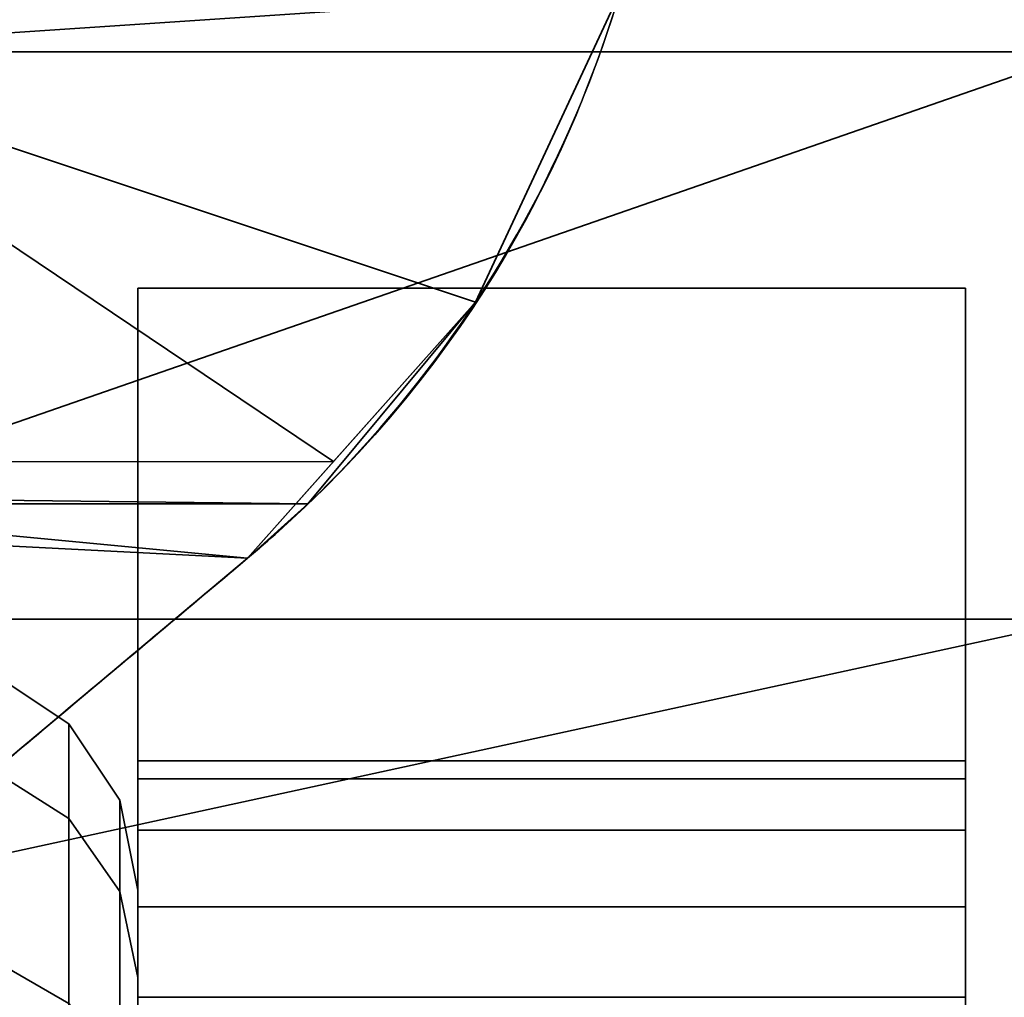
# Model space of a CAD drawing. Header units: millimetres. Extents: x -590 to 3690, y -120 to 127.
# Tile 222 of 256: x 426 to 430.16, y -25.25 to -21.11. Entities that reach past the tile are written whole.
import ezdxf

# ---------------------------------------------------------------- set-up
doc = ezdxf.new("R2010")
doc.units = ezdxf.units.MM
doc.layers.add('151', color=7, linetype='Continuous', true_color=0xffffff)

# ---------------------------------------------------------------- blocks, each defined once
blk = doc.blocks.new('UG_SURFACE_001')
at = {"layer": '151', "color": 252, "linetype": 'Continuous', "lineweight": 35}
for points in [[(590, -31.2, 2203.0001), (590, 108.2, 2203.0001), (-590, 108.2, 2203.0001), (-590, -31.2, 2203.0001)], [(-440, -31.2, 2053), (-440, 108.2, 2053), (440, 108.2, 2053), (440, -31.2, 2053)]]:
    blk.add_3dface(points, dxfattribs=at)
blk = doc.blocks.new('UG_SURFACE_011')
at = {"layer": '151', "color": 252, "linetype": 'Continuous', "lineweight": 35}
for points in [[(425.8827, -25.0887, 1831.2881), (425.8827, -23.8777, 1835.0149), (426.2071, -24.0933, 1835.0376), (426.2071, -25.2764, 1831.3965)], [(425.8827, -23.8777, 1835.0149), (425.8827, -24.2874, 1838.9121), (426.2071, -24.4935, 1838.8451), (426.2071, -24.0933, 1835.0376)], [(426.2071, -25.2764, 1728.6036), (426.2071, -24.0933, 1724.9624), (425.8827, -23.8777, 1724.9851), (425.8827, -25.0887, 1728.712)], [(426.2071, -24.0933, 1724.9624), (426.2071, -24.4935, 1721.1548), (425.8827, -24.2874, 1721.0878), (425.8827, -23.8777, 1724.9851)], [(426.2071, -25.2764, 1831.3965), (426.2071, -24.0933, 1835.0376), (426.4239, -24.416, 1835.0716), (426.4239, -25.5574, 1831.5587)], [(426.2071, -24.0933, 1835.0376), (426.2071, -24.4935, 1838.8451), (426.4239, -24.8021, 1838.7449), (426.4239, -24.416, 1835.0716)], [(426.4239, -25.5574, 1728.4414), (426.4239, -24.416, 1724.9285), (426.2071, -24.0933, 1724.9624), (426.2071, -25.2764, 1728.6036)], [(426.4239, -24.416, 1724.9285), (426.4239, -24.8021, 1721.2551), (426.2071, -24.4935, 1721.1548), (426.2071, -24.0933, 1724.9624)], [(425.8827, -24.2874, 1838.9121), (425.8827, -26.2467, 1842.3058), (426.2071, -26.4078, 1842.1607), (426.2071, -24.4935, 1838.8451)], [(426.2071, -24.4935, 1721.1548), (426.2071, -26.4078, 1717.8392), (425.8827, -26.2467, 1717.6942), (425.8827, -24.2874, 1721.0878)], [(426.4239, -25.5574, 1831.5587), (426.4239, -24.416, 1835.0716), (426.5, -24.7966, 1835.1115), (426.5, -25.8888, 1831.75)], [(426.4239, -24.416, 1835.0716), (426.4239, -24.8021, 1838.7449), (426.5, -25.166, 1838.6266), (426.5, -24.7966, 1835.1115)], [(426.5, -25.8888, 1728.25), (426.5, -24.7966, 1724.8884), (426.4239, -24.416, 1724.9285), (426.4239, -25.5574, 1728.4414)], [(426.5, -24.7966, 1724.8884), (426.5, -25.166, 1721.3733), (426.4239, -24.8021, 1721.2551), (426.4239, -24.416, 1724.9285)], [(426.2071, -24.4935, 1838.8451), (426.2071, -26.4078, 1842.1607), (426.4239, -26.6489, 1841.9436), (426.4239, -24.8021, 1838.7449)], [(426.4239, -24.8021, 1721.2551), (426.4239, -26.6489, 1718.0563), (426.2071, -26.4078, 1717.8392), (426.2071, -24.4935, 1721.1548)], [(426.4239, -24.8021, 1838.7449), (426.4239, -26.6489, 1841.9436), (426.5, -26.9333, 1841.6876), (426.5, -25.166, 1838.6266)], [(426.5, -25.166, 1721.3733), (426.5, -26.9333, 1718.3124), (426.4239, -26.6489, 1718.0563), (426.4239, -24.8021, 1721.2551)], [(426.5, -25.8888, 1831.75), (426.5, -24.7966, 1835.1115), (426.5, -25.6415, 1833.5279)], [(426.5, -24.7966, 1835.1115), (426.5, -25.166, 1838.6266), (426.5, -25.2938, 1836.8362)], [(426.5, -25.2938, 1836.8362), (426.5, -25.6415, 1833.5279), (426.5, -24.7966, 1835.1115)], [(426.5, -25.166, 1721.3733), (426.5, -24.7966, 1724.8884), (426.5, -25.2938, 1724.8362), (426.5, -25.6415, 1721.5278)], [(426.5, -26.3218, 1728), (426.5, -25.2938, 1724.8362), (426.5, -24.7966, 1724.8884), (426.5, -25.8888, 1728.25)], [(425.8827, -27.7108, 1828.3759), (425.8827, -25.0887, 1831.2881), (426.2071, -25.2764, 1831.3965), (426.2071, -27.8382, 1828.5513)], [(426.2071, -27.8382, 1731.4487), (426.2071, -25.2764, 1728.6036), (425.8827, -25.0887, 1728.712), (425.8827, -27.7108, 1731.6241)], [(426.5, -25.166, 1838.6266), (426.5, -26.9333, 1841.6876), (426.5, -26.3218, 1840)], [(426.5, -26.3218, 1840), (426.5, -25.2938, 1836.8362), (426.5, -25.166, 1838.6266)], [(426.5, -25.6415, 1721.5278), (426.5, -27.3048, 1718.647), (426.5, -26.9333, 1718.3124), (426.5, -25.166, 1721.3733)]]:
    blk.add_3dface(points, dxfattribs=at)
blk = doc.blocks.new('UG_SURFACE_017')
at = {"layer": '151', "color": 252, "linetype": 'Continuous', "lineweight": 35}
for points in [[(419, -21.25, 1845), (430.5, -21.25, 1845), (430.5, -23.65, 1843.2), (418.5, -23.65, 1843.2)], [(418.5, -23.65, 1716.8), (430.5, -23.65, 1716.8), (430.5, -21.25, 1715), (419, -21.25, 1715)], [(419, -25.2434, 1848.6844), (433.5, -25.4874, 1848.5031), (430.5, -21.25, 1845)], [(430.5, -21.25, 1845), (419, -21.25, 1845), (419, -25.2434, 1848.6844)], [(419, -25.2434, 1711.3155), (419, -21.25, 1715), (430.5, -21.25, 1715)], [(430.5, -21.25, 1715), (433.5, -25.4874, 1711.4968), (419, -25.2434, 1711.3155)], [(418.5, -26.2591, 1845.5912), (418.5, -23.65, 1843.2), (430.5, -23.65, 1843.2)], [(430.5, -23.65, 1843.2), (433, -26.3039, 1845.4938), (418.5, -26.2591, 1845.5912)], [(418.5, -26.2591, 1714.4089), (433, -26.3039, 1714.5063), (430.5, -23.65, 1716.8)], [(430.5, -23.65, 1716.8), (418.5, -23.65, 1716.8), (418.5, -26.2591, 1714.4089)], [(419, -25.2434, 1848.6844), (419, -25.335, 1848.7206), (433.5, -25.4874, 1848.5031)], [(433.5, -25.4874, 1711.4968), (419, -25.335, 1711.2795), (419, -25.2434, 1711.3155)]]:
    blk.add_3dface(points, dxfattribs=at)
blk = doc.blocks.new('UG_SURFACE_018')
at = {"layer": '151', "color": 252, "linetype": 'Continuous', "lineweight": 35}
for points in [[(430, -26, 1831), (430, -22.25, 1831), (426.5, -22.25, 1831), (426.5, -26, 1831)], [(430, -22.25, 1826.625), (430, -22.25, 1814.875), (426.5, -22.25, 1814.875), (426.5, -22.25, 1826.625)], [(430, -22.25, 1814.875), (430, -22.25, 1802.25), (426.5, -22.25, 1802.25), (426.5, -22.25, 1814.875)], [(430, -22.25, 1802.25), (430, -22.25, 1785.75), (426.5, -22.25, 1785.75), (426.5, -22.25, 1802.25)], [(430, -22.25, 1785.75), (430, -22.25, 1774.25), (426.5, -22.25, 1774.25), (426.5, -22.25, 1785.75)], [(430, -22.25, 1774.25), (430, -22.25, 1757.75), (426.5, -22.25, 1757.75), (426.5, -22.25, 1774.25)], [(430, -22.25, 1757.75), (430, -22.25, 1745.1251), (426.5, -22.25, 1745.1251), (426.5, -22.25, 1757.75)], [(430, -22.25, 1745.1251), (430, -22.25, 1729), (426.5, -22.25, 1729), (426.5, -22.25, 1745.1251)], [(426.5, -22.25, 1826.625), (426.5, -22.25, 1831), (430, -22.25, 1831), (430, -22.25, 1826.625)], [(426.5, -26, 1729), (426.5, -22.25, 1729), (430, -22.25, 1729), (430, -26, 1729)], [(426.5, -22.25, 1826.625), (426.5, -22.25, 1814.875), (426.5, -24.25, 1819.75), (426.5, -24.25, 1821.25)], [(426.5, -22.25, 1814.875), (426.5, -24.3261, 1819.3673), (426.5, -24.25, 1819.75)], [(426.5, -24.25, 1821.25), (426.5, -24.3261, 1821.6327), (426.5, -22.25, 1826.625)], [(426.5, -22.25, 1814.875), (426.5, -24.5429, 1819.0429), (426.5, -24.3261, 1819.3673)], [(426.5, -24.3261, 1821.6327), (426.5, -24.5429, 1821.9571), (426.5, -22.25, 1826.625)], [(426.5, -22.25, 1814.875), (426.5, -24.8673, 1818.8261), (426.5, -24.5429, 1819.0429)], [(426.5, -26, 1826.625), (426.5, -22.25, 1826.625), (426.5, -24.8673, 1822.1738), (426.5, -25.25, 1822.25)], [(426.5, -25.25, 1818.75), (426.5, -24.8673, 1818.8261), (426.5, -22.25, 1814.875), (426.5, -26, 1814.875)], [(426.5, -24.5429, 1821.9571), (426.5, -24.8673, 1822.1738), (426.5, -22.25, 1826.625)], [(426.5, -22.25, 1745.1251), (426.5, -22.25, 1729), (426.5, -24.25, 1738.75), (426.5, -24.25, 1740.25)], [(426.5, -22.25, 1729), (426.5, -24.3261, 1738.3673), (426.5, -24.25, 1738.75)], [(426.5, -24.25, 1740.25), (426.5, -24.3261, 1740.6327), (426.5, -22.25, 1745.1251)], [(426.5, -22.25, 1729), (426.5, -24.5429, 1738.043), (426.5, -24.3261, 1738.3673)], [(426.5, -24.3261, 1740.6327), (426.5, -24.5429, 1740.9571), (426.5, -22.25, 1745.1251)], [(426.5, -26, 1745.1251), (426.5, -22.25, 1745.1251), (426.5, -24.8673, 1741.1739), (426.5, -25.25, 1741.25)], [(426.5, -22.25, 1729), (426.5, -24.8673, 1737.8261), (426.5, -24.5429, 1738.043)], [(426.5, -24.5429, 1740.9571), (426.5, -24.8673, 1741.1739), (426.5, -22.25, 1745.1251)], [(426.5, -25.25, 1737.7501), (426.5, -24.8673, 1737.8261), (426.5, -22.25, 1729), (426.5, -26, 1729)], [(426.5, -26, 1745.1251), (426.5, -26, 1757.75), (426.5, -22.25, 1757.75), (426.5, -22.25, 1745.1251)], [(426.5, -26, 1757.75), (426.5, -26, 1774.25), (426.5, -22.25, 1774.25), (426.5, -22.25, 1757.75)], [(426.5, -26, 1774.25), (426.5, -26, 1785.75), (426.5, -22.25, 1785.75), (426.5, -22.25, 1774.25)], [(426.5, -26, 1785.75), (426.5, -26, 1802.25), (426.5, -22.25, 1802.25), (426.5, -22.25, 1785.75)], [(426.5, -26, 1802.25), (426.5, -26, 1814.875), (426.5, -22.25, 1814.875), (426.5, -22.25, 1802.25)], [(426.5, -26, 1826.625), (426.5, -26, 1831), (426.5, -22.25, 1831), (426.5, -22.25, 1826.625)], [(430, -22.25, 1814.875), (430, -22.25, 1826.625), (430, -24.25, 1821.25), (430, -24.25, 1819.75)], [(430, -22.25, 1826.625), (430, -24.3261, 1821.6327), (430, -24.25, 1821.25)], [(430, -24.25, 1819.75), (430, -24.3261, 1819.3673), (430, -22.25, 1814.875)], [(430, -22.25, 1826.625), (430, -24.5429, 1821.9571), (430, -24.3261, 1821.6327)], [(430, -22.25, 1826.625), (430, -24.8673, 1822.1738), (430, -24.5429, 1821.9571)], [(430, -26, 1814.875), (430, -22.25, 1814.875), (430, -24.8673, 1818.8261), (430, -25.25, 1818.75)], [(430, -24.3261, 1819.3673), (430, -24.5429, 1819.0429), (430, -22.25, 1814.875)], [(430, -24.5429, 1819.0429), (430, -24.8673, 1818.8261), (430, -22.25, 1814.875)], [(430, -25.25, 1822.25), (430, -24.8673, 1822.1738), (430, -22.25, 1826.625), (430, -26, 1826.625)], [(430, -22.25, 1729), (430, -22.25, 1745.1251), (430, -24.25, 1740.25), (430, -24.25, 1738.75)], [(430, -22.25, 1745.1251), (430, -24.3261, 1740.6327), (430, -24.25, 1740.25)], [(430, -24.25, 1738.75), (430, -24.3261, 1738.3673), (430, -22.25, 1729)], [(430, -22.25, 1745.1251), (430, -24.5429, 1740.9571), (430, -24.3261, 1740.6327)], [(430, -24.3261, 1738.3673), (430, -24.5429, 1738.043), (430, -22.25, 1729)], [(430, -26, 1729), (430, -22.25, 1729), (430, -24.8673, 1737.8261), (430, -25.25, 1737.7501)], [(430, -22.25, 1745.1251), (430, -24.8673, 1741.1739), (430, -24.5429, 1740.9571)], [(430, -24.5429, 1738.043), (430, -24.8673, 1737.8261), (430, -22.25, 1729)], [(430, -25.25, 1741.25), (430, -24.8673, 1741.1739), (430, -22.25, 1745.1251), (430, -26, 1745.1251)], [(430, -22.25, 1745.1251), (430, -22.25, 1757.75), (430, -26, 1757.75), (430, -26, 1745.1251)], [(430, -22.25, 1757.75), (430, -22.25, 1774.25), (430, -26, 1774.25), (430, -26, 1757.75)], [(430, -22.25, 1774.25), (430, -22.25, 1785.75), (430, -26, 1785.75), (430, -26, 1774.25)], [(430, -22.25, 1785.75), (430, -22.25, 1802.25), (430, -26, 1802.25), (430, -26, 1785.75)], [(430, -22.25, 1802.25), (430, -22.25, 1814.875), (430, -26, 1814.875), (430, -26, 1802.25)], [(430, -22.25, 1826.625), (430, -22.25, 1831), (430, -26, 1831), (430, -26, 1826.625)], [(426.5, -24.3261, 1738.3673), (430, -24.3261, 1738.3673), (430, -24.25, 1738.75), (426.5, -24.25, 1738.75)], [(426.5, -24.25, 1738.75), (430, -24.25, 1738.75), (430, -24.25, 1740.25), (426.5, -24.25, 1740.25)], [(426.5, -24.25, 1740.25), (430, -24.25, 1740.25), (430, -24.3261, 1740.6327), (426.5, -24.3261, 1740.6327)], [(426.5, -24.3261, 1819.3673), (430, -24.3261, 1819.3673), (430, -24.25, 1819.75), (426.5, -24.25, 1819.75)], [(426.5, -24.25, 1819.75), (430, -24.25, 1819.75), (430, -24.25, 1821.25), (426.5, -24.25, 1821.25)], [(426.5, -24.25, 1821.25), (430, -24.25, 1821.25), (430, -24.3261, 1821.6327), (426.5, -24.3261, 1821.6327)], [(426.5, -24.5429, 1738.043), (430, -24.5429, 1738.043), (430, -24.3261, 1738.3673), (426.5, -24.3261, 1738.3673)], [(426.5, -24.3261, 1740.6327), (430, -24.3261, 1740.6327), (430, -24.5429, 1740.9571), (426.5, -24.5429, 1740.9571)], [(426.5, -24.5429, 1819.0429), (430, -24.5429, 1819.0429), (430, -24.3261, 1819.3673), (426.5, -24.3261, 1819.3673)], [(426.5, -24.3261, 1821.6327), (430, -24.3261, 1821.6327), (430, -24.5429, 1821.9571), (426.5, -24.5429, 1821.9571)], [(426.5, -24.8673, 1737.8261), (430, -24.8673, 1737.8261), (430, -24.5429, 1738.043), (426.5, -24.5429, 1738.043)], [(426.5, -24.5429, 1740.9571), (430, -24.5429, 1740.9571), (430, -24.8673, 1741.1739), (426.5, -24.8673, 1741.1739)], [(426.5, -24.8673, 1818.8261), (430, -24.8673, 1818.8261), (430, -24.5429, 1819.0429), (426.5, -24.5429, 1819.0429)], [(426.5, -24.5429, 1821.9571), (430, -24.5429, 1821.9571), (430, -24.8673, 1822.1738), (426.5, -24.8673, 1822.1738)], [(426.5, -25.25, 1737.7501), (430, -25.25, 1737.7501), (430, -24.8673, 1737.8261), (426.5, -24.8673, 1737.8261)], [(426.5, -24.8673, 1741.1739), (430, -24.8673, 1741.1739), (430, -25.25, 1741.25), (426.5, -25.25, 1741.25)], [(426.5, -25.25, 1818.75), (430, -25.25, 1818.75), (430, -24.8673, 1818.8261), (426.5, -24.8673, 1818.8261)], [(426.5, -24.8673, 1822.1738), (430, -24.8673, 1822.1738), (430, -25.25, 1822.25), (426.5, -25.25, 1822.25)]]:
    blk.add_3dface(points, dxfattribs=at)
blk = doc.blocks.new('UG_SURFACE_021')
at = {"layer": '151', "color": 252, "linetype": 'Continuous', "lineweight": 35}
for points in [[(424.75, -21.25, 260.5), (424.75, -13.625, 260.5), (428.75, -12.781, 260.5), (428.75, -19.5621, 260.5)], [(428.75, -19.5621, 429.5), (428.75, -12.781, 429.5), (424.75, -13.625, 429.5), (424.75, -21.25, 429.5)], [(428.75, -19.5621, 260.5), (428.54, -20.9961, 260.5), (427.9274, -22.3096, 260.5), (424.75, -21.25, 260.5)], [(424.75, -21.25, 429.5), (427.9274, -22.3096, 429.5), (428.54, -20.9961, 429.5), (428.75, -19.5621, 429.5)], [(424.75, -20.2124, 282.3988), (424.75, -21.25, 280.2889), (428.54, -20.9961, 280.7294)], [(428.54, -20.9961, 409.2706), (424.75, -21.25, 409.7111), (424.75, -20.2124, 407.6012)], [(424.75, -21.25, 280.2889), (427.9274, -22.3096, 278.7646), (428.54, -20.9961, 280.7294)], [(428.54, -20.9961, 409.2706), (427.9274, -22.3096, 411.2354), (424.75, -21.25, 409.7111)], [(428.54, -20.9961, 260.5), (428.54, -20.9961, 280.7294), (427.9274, -22.3096, 278.7646), (427.9274, -22.3096, 260.5)], [(427.9274, -22.3096, 429.5), (427.9274, -22.3096, 411.2354), (428.54, -20.9961, 409.2706), (428.54, -20.9961, 429.5)], [(422.5361, -23.1077, 260.5), (424.75, -21.25, 260.5), (427.9274, -22.3096, 260.5), (427.219, -23.1629, 260.5)], [(427.219, -23.1629, 429.5), (427.9274, -22.3096, 429.5), (424.75, -21.25, 429.5), (422.5361, -23.1077, 429.5)], [(424.75, -21.25, 280.2889), (422.6835, -22.984, 278.0119), (427.3274, -22.9838, 278.0137)], [(427.3274, -22.9838, 411.9863), (422.6835, -22.984, 411.9881), (424.75, -21.25, 409.7111)], [(427.3274, -22.9838, 278.0137), (427.9274, -22.3096, 278.7646), (424.75, -21.25, 280.2889)], [(424.75, -21.25, 409.7111), (427.9274, -22.3096, 411.2354), (427.3274, -22.9838, 411.9863)], [(427.9274, -22.3096, 260.5), (427.3274, -22.9838, 278.0137), (426.9639, -23.3923, 277.5589)], [(426.9639, -23.3923, 277.5589), (427.219, -23.1629, 260.5), (427.9274, -22.3096, 260.5)], [(427.9274, -22.3096, 429.5), (427.219, -23.1629, 429.5), (426.9639, -23.3923, 412.4411)], [(426.9639, -23.3923, 412.4411), (427.3274, -22.9838, 411.9863), (427.9274, -22.3096, 429.5)], [(427.9274, -22.3096, 260.5), (427.9274, -22.3096, 278.7646), (427.3274, -22.9838, 278.0137)], [(427.3274, -22.9838, 411.9863), (427.9274, -22.3096, 411.2354), (427.9274, -22.3096, 429.5)], [(426.9639, -23.3923, 277.5589), (427.3274, -22.9838, 278.0137), (422.6835, -22.984, 278.0119)], [(422.6835, -22.984, 411.9881), (427.3274, -22.9838, 411.9863), (426.9639, -23.3923, 412.4411)], [(424.75, -25.25, 276.0109), (426.9639, -23.3923, 277.5589), (422.6835, -22.984, 278.0119)], [(422.6835, -22.984, 411.9881), (426.9639, -23.3923, 412.4411), (424.75, -25.25, 413.9891)], [(427.219, -23.1629, 260.5), (422.4714, -23.1629, 260.5), (422.5361, -23.1077, 260.5)], [(422.5361, -23.1077, 429.5), (422.4714, -23.1629, 429.5), (427.219, -23.1629, 429.5)], [(422.4714, -23.1629, 260.5), (427.219, -23.1629, 260.5), (426.9639, -23.3923, 260.1571)], [(422.4714, -23.1629, 260.5), (426.9639, -23.3923, 260.1571), (424.75, -25.25, 258.0557)], [(424.75, -25.25, 431.9443), (426.9639, -23.3923, 429.8429), (422.4714, -23.1629, 429.5)], [(426.9639, -23.3923, 429.8429), (427.219, -23.1629, 429.5), (422.4714, -23.1629, 429.5)], [(426.9639, -23.3923, 277.5589), (426.9639, -23.3923, 260.1571), (427.219, -23.1629, 260.5)], [(427.219, -23.1629, 429.5), (426.9639, -23.3923, 429.8429), (426.9639, -23.3923, 412.4411)], [(426.9639, -23.3923, 277.5589), (424.75, -25.25, 276.0109), (424.75, -25.25, 258.0557), (426.9639, -23.3923, 260.1571)], [(424.75, -25.25, 413.9891), (426.9639, -23.3923, 412.4411), (426.9639, -23.3923, 429.8429), (424.75, -25.25, 431.9443)]]:
    blk.add_3dface(points, dxfattribs=at)
blk = doc.blocks.new('UG_SURFACE_068')
at = {"layer": '151', "color": 252, "linetype": 'Continuous', "lineweight": 35}
for points in [[(424.75, -21.25, 1695.5), (424.75, -13.625, 1695.5), (428.75, -12.781, 1695.5), (428.75, -19.5621, 1695.5)], [(428.75, -19.5621, 1864.5), (428.75, -12.781, 1864.5), (424.75, -13.625, 1864.5), (424.75, -21.25, 1864.5)], [(428.75, -19.5621, 1695.5), (428.54, -20.9961, 1695.5), (427.9274, -22.3096, 1695.5), (424.75, -21.25, 1695.5)], [(424.75, -21.25, 1864.5), (427.9274, -22.3096, 1864.5), (428.54, -20.9961, 1864.5), (428.75, -19.5621, 1864.5)], [(424.75, -20.2124, 1717.3988), (424.75, -21.25, 1715.2889), (428.54, -20.9961, 1715.7294)], [(428.54, -20.9961, 1844.2706), (424.75, -21.25, 1844.7111), (424.75, -20.2124, 1842.6012)], [(424.75, -21.25, 1715.2889), (427.9274, -22.3096, 1713.7645), (428.54, -20.9961, 1715.7294)], [(428.54, -20.9961, 1844.2706), (427.9274, -22.3096, 1846.2354), (424.75, -21.25, 1844.7111)], [(428.54, -20.9961, 1695.5), (428.54, -20.9961, 1715.7294), (427.9274, -22.3096, 1713.7645), (427.9274, -22.3096, 1695.5)], [(427.9274, -22.3096, 1864.5), (427.9274, -22.3096, 1846.2354), (428.54, -20.9961, 1844.2706), (428.54, -20.9961, 1864.5)], [(422.5361, -23.1077, 1695.5), (424.75, -21.25, 1695.5), (427.9274, -22.3096, 1695.5), (427.219, -23.1629, 1695.5)], [(427.219, -23.1629, 1864.5), (427.9274, -22.3096, 1864.5), (424.75, -21.25, 1864.5), (422.5361, -23.1077, 1864.5)], [(424.75, -21.25, 1715.2889), (422.6835, -22.984, 1713.0119), (427.3274, -22.9838, 1713.0138)], [(427.3274, -22.9838, 1846.9863), (422.6835, -22.984, 1846.9881), (424.75, -21.25, 1844.7111)], [(427.3274, -22.9838, 1713.0138), (427.9274, -22.3096, 1713.7645), (424.75, -21.25, 1715.2889)], [(424.75, -21.25, 1844.7111), (427.9274, -22.3096, 1846.2354), (427.3274, -22.9838, 1846.9863)], [(427.9274, -22.3096, 1695.5), (427.3274, -22.9838, 1713.0138), (426.9639, -23.3923, 1712.5589)], [(426.9639, -23.3923, 1712.5589), (427.219, -23.1629, 1695.5), (427.9274, -22.3096, 1695.5)], [(427.9274, -22.3096, 1864.5), (427.219, -23.1629, 1864.5), (426.9639, -23.3923, 1847.4411)], [(426.9639, -23.3923, 1847.4411), (427.3274, -22.9838, 1846.9863), (427.9274, -22.3096, 1864.5)], [(427.9274, -22.3096, 1695.5), (427.9274, -22.3096, 1713.7645), (427.3274, -22.9838, 1713.0138)], [(427.3274, -22.9838, 1846.9863), (427.9274, -22.3096, 1846.2354), (427.9274, -22.3096, 1864.5)], [(426.9639, -23.3923, 1712.5589), (427.3274, -22.9838, 1713.0138), (422.6835, -22.984, 1713.0119)], [(422.6835, -22.984, 1846.9881), (427.3274, -22.9838, 1846.9863), (426.9639, -23.3923, 1847.4411)], [(424.75, -25.25, 1711.0109), (426.9639, -23.3923, 1712.5589), (422.6835, -22.984, 1713.0119)], [(422.6835, -22.984, 1846.9881), (426.9639, -23.3923, 1847.4411), (424.75, -25.25, 1848.9891)], [(427.219, -23.1629, 1695.5), (422.4714, -23.1629, 1695.5), (422.5361, -23.1077, 1695.5)], [(422.5361, -23.1077, 1864.5), (422.4714, -23.1629, 1864.5), (427.219, -23.1629, 1864.5)], [(422.4714, -23.1629, 1695.5), (427.219, -23.1629, 1695.5), (426.9639, -23.3923, 1695.1571)], [(422.4714, -23.1629, 1695.5), (426.9639, -23.3923, 1695.1571), (424.75, -25.25, 1693.0557)], [(424.75, -25.25, 1866.9443), (426.9639, -23.3923, 1864.8429), (422.4714, -23.1629, 1864.5)], [(426.9639, -23.3923, 1864.8429), (427.219, -23.1629, 1864.5), (422.4714, -23.1629, 1864.5)], [(426.9639, -23.3923, 1712.5589), (426.9639, -23.3923, 1695.1571), (427.219, -23.1629, 1695.5)], [(427.219, -23.1629, 1864.5), (426.9639, -23.3923, 1864.8429), (426.9639, -23.3923, 1847.4411)], [(426.9639, -23.3923, 1712.5589), (424.75, -25.25, 1711.0109), (424.75, -25.25, 1693.0557), (426.9639, -23.3923, 1695.1571)], [(424.75, -25.25, 1848.9891), (426.9639, -23.3923, 1847.4411), (426.9639, -23.3923, 1864.8429), (424.75, -25.25, 1866.9443)]]:
    blk.add_3dface(points, dxfattribs=at)
blk = doc.blocks.new('UG_SURFACE_069')
at = {"layer": '151', "color": 252, "linetype": 'Continuous', "lineweight": 35}
for points in [[(425.8827, -25.0887, 396.2881), (425.8827, -23.8777, 400.0149), (426.2071, -24.0933, 400.0376), (426.2071, -25.2764, 396.3965)], [(425.8827, -23.8777, 400.0149), (425.8827, -24.2874, 403.9121), (426.2071, -24.4935, 403.8452), (426.2071, -24.0933, 400.0376)], [(426.2071, -25.2764, 293.6035), (426.2071, -24.0933, 289.9624), (425.8827, -23.8777, 289.9851), (425.8827, -25.0887, 293.7119)], [(426.2071, -24.0933, 289.9624), (426.2071, -24.4935, 286.1548), (425.8827, -24.2874, 286.0879), (425.8827, -23.8777, 289.9851)], [(426.2071, -25.2764, 396.3965), (426.2071, -24.0933, 400.0376), (426.4239, -24.416, 400.0715), (426.4239, -25.5574, 396.5587)], [(426.2071, -24.0933, 400.0376), (426.2071, -24.4935, 403.8452), (426.4239, -24.8021, 403.7449), (426.4239, -24.416, 400.0715)], [(426.4239, -25.5574, 293.4414), (426.4239, -24.416, 289.9285), (426.2071, -24.0933, 289.9624), (426.2071, -25.2764, 293.6035)], [(426.4239, -24.416, 289.9285), (426.4239, -24.8021, 286.2551), (426.2071, -24.4935, 286.1548), (426.2071, -24.0933, 289.9624)], [(425.8827, -24.2874, 403.9121), (425.8827, -26.2467, 407.3058), (426.2071, -26.4078, 407.1608), (426.2071, -24.4935, 403.8452)], [(426.2071, -24.4935, 286.1548), (426.2071, -26.4078, 282.8392), (425.8827, -26.2467, 282.6942), (425.8827, -24.2874, 286.0879)], [(426.4239, -25.5574, 396.5587), (426.4239, -24.416, 400.0715), (426.5, -24.7966, 400.1115), (426.5, -25.8888, 396.75)], [(426.4239, -24.416, 400.0715), (426.4239, -24.8021, 403.7449), (426.5, -25.166, 403.6267), (426.5, -24.7966, 400.1115)], [(426.5, -25.8888, 293.25), (426.5, -24.7966, 289.8885), (426.4239, -24.416, 289.9285), (426.4239, -25.5574, 293.4414)], [(426.5, -24.7966, 289.8885), (426.5, -25.166, 286.3733), (426.4239, -24.8021, 286.2551), (426.4239, -24.416, 289.9285)], [(426.2071, -24.4935, 403.8452), (426.2071, -26.4078, 407.1608), (426.4239, -26.6489, 406.9437), (426.4239, -24.8021, 403.7449)], [(426.4239, -24.8021, 286.2551), (426.4239, -26.6489, 283.0563), (426.2071, -26.4078, 282.8392), (426.2071, -24.4935, 286.1548)], [(426.4239, -24.8021, 403.7449), (426.4239, -26.6489, 406.9437), (426.5, -26.9333, 406.6876), (426.5, -25.166, 403.6267)], [(426.5, -25.166, 286.3733), (426.5, -26.9333, 283.3124), (426.4239, -26.6489, 283.0563), (426.4239, -24.8021, 286.2551)], [(426.5, -25.8888, 396.75), (426.5, -24.7966, 400.1115), (426.5, -25.6415, 398.5279)], [(426.5, -24.7966, 400.1115), (426.5, -25.2938, 401.8362), (426.5, -25.6415, 398.5279)], [(426.5, -25.2938, 401.8362), (426.5, -24.7966, 400.1115), (426.5, -25.166, 403.6267)], [(426.5, -25.166, 286.3733), (426.5, -24.7966, 289.8885), (426.5, -25.2938, 289.8362), (426.5, -25.6415, 286.5279)], [(426.5, -24.7966, 289.8885), (426.5, -25.8888, 293.25), (426.5, -26.3218, 293), (426.5, -25.2938, 289.8362)], [(425.8827, -27.7108, 393.3759), (425.8827, -25.0887, 396.2881), (426.2071, -25.2764, 396.3965), (426.2071, -27.8382, 393.5513)], [(426.2071, -27.8382, 296.4487), (426.2071, -25.2764, 293.6035), (425.8827, -25.0887, 293.7119), (425.8827, -27.7108, 296.6241)], [(426.5, -25.166, 403.6267), (426.5, -26.3218, 405), (426.5, -25.2938, 401.8362)], [(426.5, -26.3218, 405), (426.5, -25.166, 403.6267), (426.5, -26.9333, 406.6876)], [(426.5, -26.9333, 283.3124), (426.5, -25.166, 286.3733), (426.5, -25.6415, 286.5279), (426.5, -27.3048, 283.6469)]]:
    blk.add_3dface(points, dxfattribs=at)
blk = doc.blocks.new('UG_SURFACE_075')
at = {"layer": '151', "color": 252, "linetype": 'Continuous', "lineweight": 35}
for points in [[(419, -21.25, 410), (430.5, -21.25, 410), (430.5, -23.65, 408.2), (418.5, -23.65, 408.2)], [(418.5, -23.65, 281.8), (430.5, -23.65, 281.8), (430.5, -21.25, 280), (419, -21.25, 280)], [(419, -25.2434, 413.6844), (433.5, -25.4874, 413.5032), (430.5, -21.25, 410)], [(430.5, -21.25, 410), (419, -21.25, 410), (419, -25.2434, 413.6844)], [(419, -25.2434, 276.3156), (419, -21.25, 280), (430.5, -21.25, 280)], [(430.5, -21.25, 280), (433.5, -25.4874, 276.4968), (419, -25.2434, 276.3156)], [(418.5, -26.2591, 410.5912), (418.5, -23.65, 408.2), (430.5, -23.65, 408.2)], [(430.5, -23.65, 408.2), (433, -26.3039, 410.4938), (418.5, -26.2591, 410.5912)], [(418.5, -26.2591, 279.4088), (433, -26.3039, 279.5062), (430.5, -23.65, 281.8)], [(430.5, -23.65, 281.8), (418.5, -23.65, 281.8), (418.5, -26.2591, 279.4088)], [(419, -25.2434, 413.6844), (419, -25.335, 413.7205), (433.5, -25.4874, 413.5032)], [(433.5, -25.4874, 276.4968), (419, -25.335, 276.2795), (419, -25.2434, 276.3156)]]:
    blk.add_3dface(points, dxfattribs=at)
blk = doc.blocks.new('UG_SURFACE_076')
at = {"layer": '151', "color": 252, "linetype": 'Continuous', "lineweight": 35}
for points in [[(430, -26, 396), (430, -22.25, 396), (426.5, -22.25, 396), (426.5, -26, 396)], [(430, -22.25, 391.625), (430, -22.25, 379.875), (426.5, -22.25, 379.875), (426.5, -22.25, 391.625)], [(430, -22.25, 379.875), (430, -22.25, 367.25), (426.5, -22.25, 367.25), (426.5, -22.25, 379.875)], [(430, -22.25, 367.25), (430, -22.25, 350.75), (426.5, -22.25, 350.75), (426.5, -22.25, 367.25)], [(430, -22.25, 350.75), (430, -22.25, 339.25), (426.5, -22.25, 339.25), (426.5, -22.25, 350.75)], [(430, -22.25, 339.25), (430, -22.25, 322.75), (426.5, -22.25, 322.75), (426.5, -22.25, 339.25)], [(430, -22.25, 322.75), (430, -22.25, 310.125), (426.5, -22.25, 310.125), (426.5, -22.25, 322.75)], [(430, -22.25, 310.125), (430, -22.25, 294), (426.5, -22.25, 294), (426.5, -22.25, 310.125)], [(426.5, -22.25, 391.625), (426.5, -22.25, 396), (430, -22.25, 396), (430, -22.25, 391.625)], [(426.5, -26, 294), (426.5, -22.25, 294), (430, -22.25, 294), (430, -26, 294)], [(426.5, -22.25, 391.625), (426.5, -22.25, 379.875), (426.5, -24.25, 384.75), (426.5, -24.25, 386.25)], [(426.5, -22.25, 379.875), (426.5, -24.3261, 384.3673), (426.5, -24.25, 384.75)], [(426.5, -26, 391.625), (426.5, -22.25, 391.625), (426.5, -24.8673, 387.1739), (426.5, -25.25, 387.25)], [(426.5, -24.25, 386.25), (426.5, -24.3261, 386.6327), (426.5, -22.25, 391.625)], [(426.5, -22.25, 391.625), (426.5, -24.5429, 386.9571), (426.5, -24.8673, 387.1739)], [(426.5, -22.25, 379.875), (426.5, -24.5429, 384.0429), (426.5, -24.3261, 384.3673)], [(426.5, -24.3261, 386.6327), (426.5, -24.5429, 386.9571), (426.5, -22.25, 391.625)], [(426.5, -25.25, 383.75), (426.5, -24.8673, 383.8261), (426.5, -22.25, 379.875), (426.5, -26, 379.875)], [(426.5, -24.8673, 383.8261), (426.5, -24.5429, 384.0429), (426.5, -22.25, 379.875)], [(426.5, -22.25, 310.125), (426.5, -22.25, 294), (426.5, -24.25, 303.75), (426.5, -24.25, 305.25)], [(426.5, -22.25, 294), (426.5, -24.3261, 303.3673), (426.5, -24.25, 303.75)], [(426.5, -26, 310.125), (426.5, -22.25, 310.125), (426.5, -24.8673, 306.1739), (426.5, -25.25, 306.25)], [(426.5, -24.25, 305.25), (426.5, -24.3261, 305.6327), (426.5, -22.25, 310.125)], [(426.5, -22.25, 310.125), (426.5, -24.5429, 305.9571), (426.5, -24.8673, 306.1739)], [(426.5, -22.25, 294), (426.5, -24.5429, 303.0429), (426.5, -24.3261, 303.3673)], [(426.5, -24.3261, 305.6327), (426.5, -24.5429, 305.9571), (426.5, -22.25, 310.125)], [(426.5, -25.25, 302.75), (426.5, -24.8673, 302.8261), (426.5, -22.25, 294), (426.5, -26, 294)], [(426.5, -24.8673, 302.8261), (426.5, -24.5429, 303.0429), (426.5, -22.25, 294)], [(426.5, -26, 310.125), (426.5, -26, 322.75), (426.5, -22.25, 322.75), (426.5, -22.25, 310.125)], [(426.5, -26, 322.75), (426.5, -26, 339.25), (426.5, -22.25, 339.25), (426.5, -22.25, 322.75)], [(426.5, -26, 339.25), (426.5, -26, 350.75), (426.5, -22.25, 350.75), (426.5, -22.25, 339.25)], [(426.5, -26, 350.75), (426.5, -26, 367.25), (426.5, -22.25, 367.25), (426.5, -22.25, 350.75)], [(426.5, -26, 367.25), (426.5, -26, 379.875), (426.5, -22.25, 379.875), (426.5, -22.25, 367.25)], [(426.5, -26, 391.625), (426.5, -26, 396), (426.5, -22.25, 396), (426.5, -22.25, 391.625)], [(430, -22.25, 379.875), (430, -22.25, 391.625), (430, -24.25, 386.25), (430, -24.25, 384.75)], [(430, -22.25, 391.625), (430, -24.3261, 386.6327), (430, -24.25, 386.25)], [(430, -24.25, 384.75), (430, -24.3261, 384.3673), (430, -22.25, 379.875)], [(430, -26, 379.875), (430, -22.25, 379.875), (430, -24.8673, 383.8261), (430, -25.25, 383.75)], [(430, -22.25, 391.625), (430, -24.5429, 386.9571), (430, -24.3261, 386.6327)], [(430, -25.25, 387.25), (430, -24.8673, 387.1739), (430, -22.25, 391.625), (430, -26, 391.625)], [(430, -22.25, 379.875), (430, -24.5429, 384.0429), (430, -24.8673, 383.8261)], [(430, -24.8673, 387.1739), (430, -24.5429, 386.9571), (430, -22.25, 391.625)], [(430, -24.3261, 384.3673), (430, -24.5429, 384.0429), (430, -22.25, 379.875)], [(430, -22.25, 294), (430, -22.25, 310.125), (430, -24.25, 305.25), (430, -24.25, 303.75)], [(430, -22.25, 310.125), (430, -24.3261, 305.6327), (430, -24.25, 305.25)], [(430, -26, 294), (430, -22.25, 294), (430, -24.8673, 302.8261), (430, -25.25, 302.75)], [(430, -24.25, 303.75), (430, -24.3261, 303.3673), (430, -22.25, 294)], [(430, -22.25, 294), (430, -24.5429, 303.0429), (430, -24.8673, 302.8261)], [(430, -22.25, 310.125), (430, -24.5429, 305.9571), (430, -24.3261, 305.6327)], [(430, -24.3261, 303.3673), (430, -24.5429, 303.0429), (430, -22.25, 294)], [(430, -25.25, 306.25), (430, -24.8673, 306.1739), (430, -22.25, 310.125), (430, -26, 310.125)], [(430, -24.8673, 306.1739), (430, -24.5429, 305.9571), (430, -22.25, 310.125)], [(430, -22.25, 310.125), (430, -22.25, 322.75), (430, -26, 322.75), (430, -26, 310.125)], [(430, -22.25, 322.75), (430, -22.25, 339.25), (430, -26, 339.25), (430, -26, 322.75)], [(430, -22.25, 339.25), (430, -22.25, 350.75), (430, -26, 350.75), (430, -26, 339.25)], [(430, -22.25, 350.75), (430, -22.25, 367.25), (430, -26, 367.25), (430, -26, 350.75)], [(430, -22.25, 367.25), (430, -22.25, 379.875), (430, -26, 379.875), (430, -26, 367.25)], [(430, -22.25, 391.625), (430, -22.25, 396), (430, -26, 396), (430, -26, 391.625)], [(426.5, -24.3261, 303.3673), (430, -24.3261, 303.3673), (430, -24.25, 303.75), (426.5, -24.25, 303.75)], [(426.5, -24.25, 303.75), (430, -24.25, 303.75), (430, -24.25, 305.25), (426.5, -24.25, 305.25)], [(426.5, -24.25, 305.25), (430, -24.25, 305.25), (430, -24.3261, 305.6327), (426.5, -24.3261, 305.6327)], [(426.5, -24.3261, 384.3673), (430, -24.3261, 384.3673), (430, -24.25, 384.75), (426.5, -24.25, 384.75)], [(426.5, -24.25, 384.75), (430, -24.25, 384.75), (430, -24.25, 386.25), (426.5, -24.25, 386.25)], [(426.5, -24.25, 386.25), (430, -24.25, 386.25), (430, -24.3261, 386.6327), (426.5, -24.3261, 386.6327)], [(426.5, -24.5429, 303.0429), (430, -24.5429, 303.0429), (430, -24.3261, 303.3673), (426.5, -24.3261, 303.3673)], [(426.5, -24.3261, 305.6327), (430, -24.3261, 305.6327), (430, -24.5429, 305.9571), (426.5, -24.5429, 305.9571)], [(426.5, -24.5429, 384.0429), (430, -24.5429, 384.0429), (430, -24.3261, 384.3673), (426.5, -24.3261, 384.3673)], [(426.5, -24.3261, 386.6327), (430, -24.3261, 386.6327), (430, -24.5429, 386.9571), (426.5, -24.5429, 386.9571)], [(426.5, -24.8673, 302.8261), (430, -24.8673, 302.8261), (430, -24.5429, 303.0429), (426.5, -24.5429, 303.0429)], [(426.5, -24.5429, 305.9571), (430, -24.5429, 305.9571), (430, -24.8673, 306.1739), (426.5, -24.8673, 306.1739)], [(426.5, -24.8673, 383.8261), (430, -24.8673, 383.8261), (430, -24.5429, 384.0429), (426.5, -24.5429, 384.0429)], [(426.5, -24.5429, 386.9571), (430, -24.5429, 386.9571), (430, -24.8673, 387.1739), (426.5, -24.8673, 387.1739)], [(426.5, -25.25, 302.75), (430, -25.25, 302.75), (430, -24.8673, 302.8261), (426.5, -24.8673, 302.8261)], [(426.5, -24.8673, 306.1739), (430, -24.8673, 306.1739), (430, -25.25, 306.25), (426.5, -25.25, 306.25)], [(426.5, -25.25, 383.75), (430, -25.25, 383.75), (430, -24.8673, 383.8261), (426.5, -24.8673, 383.8261)], [(426.5, -24.8673, 387.1739), (430, -24.8673, 387.1739), (430, -25.25, 387.25), (426.5, -25.25, 387.25)]]:
    blk.add_3dface(points, dxfattribs=at)

msp = doc.modelspace()

# ---------------------------------------------------------------- linework, layer by layer
at = {"layer": '151', "color": 252, "linetype": 'Continuous', "lineweight": -3, "true_color": 0x939598}
for p, q in [((419, -21.25, 1845), (430.5, -21.25, 1845)), ((419, -21.25, 1715), (430.5, -21.25, 1715)), ((419, -21.25, 280), (430.5, -21.25, 280)), ((419, -21.25, 410), (430.5, -21.25, 410)), ((430, -22.25, 1831), (426.5, -22.25, 1831)), ((430, -22.25, 1729), (426.5, -22.25, 1729)), ((426.5, -22.25, 1729), (426.5, -26.3761, 1729)), ((426.5, -26.3761, 1831), (426.5, -22.25, 1831)), ((426.5, -22.25, 1831), (426.5, -22.25, 1729)), ((430, -22.25, 396), (426.5, -22.25, 396)), ((426.5, -22.25, 396), (426.5, -22.25, 294)), ((426.5, -22.25, 294), (426.5, -26.3761, 294)), ((426.5, -26.3761, 396), (426.5, -22.25, 396)), ((430, -22.25, 294), (426.5, -22.25, 294)), ((430, -26.3761, 1831), (430, -22.25, 1831)), ((430, -22.25, 1831), (430, -22.25, 1729)), ((430, -22.25, 1729), (430, -26.3761, 1729)), ((430, -22.25, 294), (430, -26.3761, 294)), ((430, -26.3761, 396), (430, -22.25, 396)), ((430, -22.25, 396), (430, -22.25, 294)), ((427.219, -23.1629, 429.5), (422.4714, -23.1629, 429.5)), ((427.219, -23.1629, 260.5), (422.4714, -23.1629, 260.5)), ((427.219, -23.1629, 1864.5), (422.4714, -23.1629, 1864.5)), ((427.219, -23.1629, 1695.5), (422.4714, -23.1629, 1695.5)), ((426.9639, -23.3923, 277.5589), (426.9639, -23.3923, 260.1571)), ((426.9639, -23.3923, 429.8429), (426.9639, -23.3923, 412.4411)), ((426.9639, -23.3923, 1864.8429), (426.9639, -23.3923, 1847.4411)), ((426.9639, -23.3923, 1712.5589), (426.9639, -23.3923, 1695.1571)), ((418.5, -23.65, 1716.8), (430.5, -23.65, 1716.8)), ((418.5, -23.65, 1843.2), (430.5, -23.65, 1843.2)), ((418.5, -23.65, 408.2), (430.5, -23.65, 408.2)), ((418.5, -23.65, 281.8), (430.5, -23.65, 281.8)), ((430, -24.25, 1738.75), (426.5, -24.25, 1738.75)), ((430, -24.25, 1821.25), (426.5, -24.25, 1821.25)), ((430, -24.25, 1819.75), (426.5, -24.25, 1819.75)), ((430, -24.25, 1740.25), (426.5, -24.25, 1740.25)), ((426.5, -24.25, 1819.75), (426.5, -24.25, 1821.25)), ((426.5, -24.25, 1738.75), (426.5, -24.25, 1740.25)), ((426.5, -24.25, 303.75), (426.5, -24.25, 305.25)), ((430, -24.25, 305.25), (426.5, -24.25, 305.25)), ((430, -24.25, 303.75), (426.5, -24.25, 303.75)), ((430, -24.25, 386.25), (426.5, -24.25, 386.25)), ((430, -24.25, 384.75), (426.5, -24.25, 384.75)), ((426.5, -24.25, 384.75), (426.5, -24.25, 386.25)), ((430, -24.25, 1819.75), (430, -24.25, 1821.25)), ((430, -24.25, 1738.75), (430, -24.25, 1740.25)), ((430, -24.25, 384.75), (430, -24.25, 386.25)), ((430, -24.25, 303.75), (430, -24.25, 305.25)), ((430, -25.25, 1822.25), (426.5, -25.25, 1822.25)), ((426.5, -41.25, 1818.75), (426.5, -25.25, 1818.75)), ((430, -25.25, 1818.75), (426.5, -25.25, 1818.75)), ((426.5, -25.25, 1822.25), (426.5, -41.25, 1822.25)), ((430, -25.25, 383.75), (426.5, -25.25, 383.75)), ((426.5, -25.25, 387.25), (426.5, -41.25, 387.25)), ((426.5, -41.25, 383.75), (426.5, -25.25, 383.75)), ((430, -25.25, 387.25), (426.5, -25.25, 387.25)), ((430, -25.25, 1822.25), (430, -41.25, 1822.25)), ((430, -41.25, 1818.75), (430, -25.25, 1818.75)), ((430, -25.25, 387.25), (430, -41.25, 387.25)), ((430, -41.25, 383.75), (430, -25.25, 383.75))]:
    msp.add_line(p, q, dxfattribs=at)
at = {"layer": '151', "color": 252, "linetype": 'Continuous', "lineweight": -3, "true_color": 0x939598, "extrusion": (1, 0, 0)}
for centre in [(-33.25, 1724, 426.5), (-33.25, 1836, 426.5), (-33.25, 289, 426.5), (-33.25, 401, 426.5)]:
    msp.add_circle(centre, 8.5, dxfattribs=at)
at = {"layer": '151', "color": 252, "linetype": 'Continuous', "lineweight": -3, "true_color": 0x939598}
for centre in [(423.75, -19.5621, 260.5), (423.75, -19.5621, 1695.5)]:
    msp.add_arc(centre, 5, 313.932, 0, dxfattribs=at)
at = {"layer": '151', "color": 252, "linetype": 'Continuous', "lineweight": -3, "true_color": 0x939598, "extrusion": (0, 0, -1)}
for centre in [(-423.75, -19.5621, -429.5), (-423.75, -19.5621, -1864.5)]:
    msp.add_arc(centre, 5, 180, 226.068, dxfattribs=at)
at = {"layer": '151', "color": 252, "linetype": 'Continuous', "lineweight": -3, "true_color": 0x939598, "extrusion": (1, 0, 0)}
for centre, start, end in [((-25.25, 1819.75, 426.5), 270, 0), ((-25.25, 1738.75, 426.5), 270, 0), ((-25.25, 1740.25, 426.5), 0, 90), ((-25.25, 1821.25, 426.5), 0, 90), ((-25.25, 305.25, 426.5), 0, 90), ((-25.25, 303.75, 426.5), 270, 0), ((-25.25, 386.25, 426.5), 0, 90), ((-25.25, 384.75, 426.5), 270, 0), ((-25.25, 1819.75, 430), 270, 0), ((-25.25, 1738.75, 430), 270, 0), ((-25.25, 1740.25, 430), 0, 90), ((-25.25, 1821.25, 430), 0, 90), ((-25.25, 386.25, 430), 0, 90), ((-25.25, 303.75, 430), 270, 0), ((-25.25, 305.25, 430), 0, 90), ((-25.25, 384.75, 430), 270, 0)]:
    msp.add_arc(centre, 1, start, end, dxfattribs=at)
at = {"layer": '151', "color": 252, "linetype": 'Continuous', "lineweight": -3, "true_color": 0x939598, "extrusion": (-0.642788, 0.766044, 0)}
for centre, start_param, end_param in [((415.216, -33.25, 402.5), 2.179042, 2.351983), ((415.216, -33.25, 287.5), 3.931202, 4.104143), ((415.216, -33.25, 1722.5), 3.931202, 4.104143), ((415.216, -33.25, 1837.5), 2.179042, 2.351983)]:
    msp.add_ellipse(centre, major_axis=(-16.6846, -14), ratio=0.642788, start_param=start_param, end_param=end_param, dxfattribs=at)
at = {"layer": '151', "color": 252, "linetype": 'Continuous', "lineweight": -3, "true_color": 0x939598, "extrusion": (0.642788, -0.766044, 0)}
for centre, start_param, end_param in [((415.216, -33.25, 267), 2.300524, 2.534791), ((415.216, -33.25, 423), 3.748394, 3.982661), ((415.216, -33.25, 1858), 3.748394, 3.982661), ((415.216, -33.25, 1702), 2.300524, 2.534791)]:
    msp.add_ellipse(centre, major_axis=(-14.301, -12), ratio=0.642788, start_param=start_param, end_param=end_param, dxfattribs=at)
at = {"layer": '151', "color": 252, "linetype": 'Continuous', "lineweight": -3, "true_color": 0x939598}
for points in [[(428.75, -19.5621, 284.5605), (428.75, -19.8596, 283.1751), (428.7383, -20.3565, 281.8682), (428.3139, -21.7267, 279.427), (427.8876, -22.6173, 278.3274), (426.9639, -23.3923, 277.5589)], [(426.9639, -23.3923, 412.4411), (427.8874, -22.6174, 411.6728), (428.3101, -21.7341, 410.5824), (428.7364, -20.3672, 408.1545), (428.75, -19.8595, 406.8246), (428.75, -19.5621, 405.4395)], [(426.9639, -23.3923, 1847.4411), (427.8874, -22.6174, 1846.6728), (428.3101, -21.7341, 1845.5824), (428.7364, -20.3672, 1843.1545), (428.75, -19.8595, 1841.8246), (428.75, -19.5621, 1840.4395)], [(428.75, -19.5621, 1719.5605), (428.75, -19.8596, 1718.1751), (428.7383, -20.3565, 1716.8682), (428.3139, -21.7267, 1714.427), (427.8876, -22.6173, 1713.3274), (426.9639, -23.3923, 1712.5589)]]:
    msp.add_open_spline(points, degree=3, knots=[0, 0, 0, 0, 0.5, 0.5, 1, 1, 1, 1], dxfattribs=at)
for points in [[(427.219, -23.1629, 429.5), (427.1398, -23.2392, 429.6185), (427.0548, -23.316, 429.7331), (426.9639, -23.3923, 429.8429)], [(426.9639, -23.3923, 260.1571), (427.0548, -23.316, 260.2669), (427.1398, -23.2392, 260.3815), (427.219, -23.1629, 260.5)], [(426.9639, -23.3923, 1695.1571), (427.0548, -23.316, 1695.2669), (427.1398, -23.2392, 1695.3815), (427.219, -23.1629, 1695.5)], [(427.219, -23.1629, 1864.5), (427.1398, -23.2392, 1864.6185), (427.0548, -23.316, 1864.7331), (426.9639, -23.3923, 1864.8429)]]:
    msp.add_open_spline(points, degree=3, dxfattribs=at)

# ---------------------------------------------------------------- block references
for name in ['UG_SURFACE_001', 'UG_SURFACE_021', 'UG_SURFACE_068', 'UG_SURFACE_017', 'UG_SURFACE_075', 'UG_SURFACE_011', 'UG_SURFACE_069', 'UG_SURFACE_018', 'UG_SURFACE_076']:
    msp.add_blockref(name, (0, 0), dxfattribs=at)

doc.saveas('drawing.dxf')
